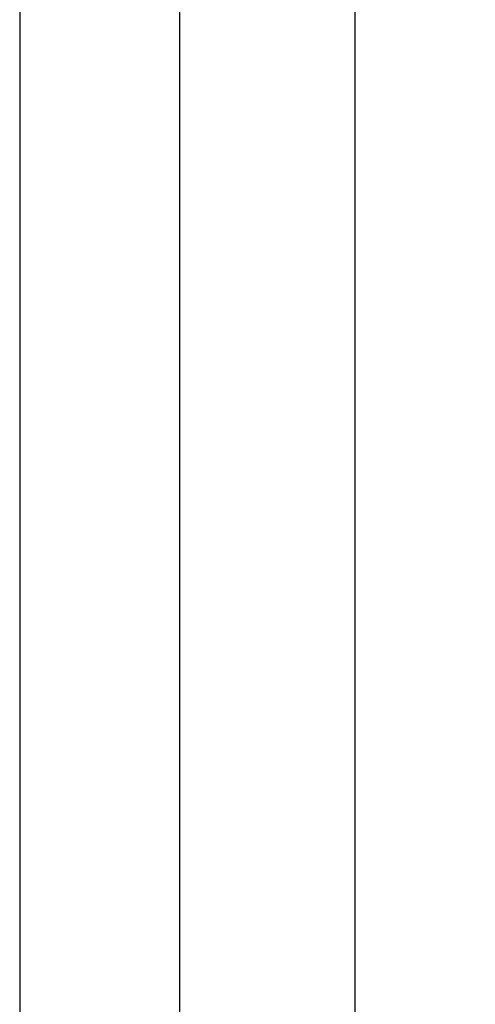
# Model space of a CAD drawing. Header units: inches. Extents: x 0 to 195, y 0 to 126.
# Tile 36 of 41: x 126.78 to 132.48, y 55.64 to 67.96. Entities that reach past the tile are written whole.
import ezdxf

# ---------------------------------------------------------------- set-up
doc = ezdxf.new("R2010")
doc.units = ezdxf.units.IN
doc.header["$LTSCALE"] = 10.747126
doc.header["$MEASUREMENT"] = 0
doc.layers.get('0').update_dxf_attribs({"linetype": 'CONTINUOUS'})
doc.layers.add('DIMENSIONS', color=7, linetype='CONTINUOUS')
doc.styles.get("Standard").update_dxf_attribs({"font": 'arial.ttf'})
doc.dimstyles.new('DIMSTYLE_1', dxfattribs={"dimtxt": 0.862069, "dimasz": 1.149425, "dimexe": 0.09, "dimexo": 0.07, "dimgap": 0.0375, "dimtad": 0, "dimtih": 1, "dimtoh": 1, "dimzin": 4, "dimdsep": 46, "dimtxsty": 'Standard', "dimblk": '_FILLED', "dimblk1": '_FILLED', "dimblk2": '_FILLED', "dimcen": 0.09, "dimazin": 1, "dimtfac": 1, "dimtdec": 3, "dimtofl": 0, "dimtmove": 0, "dimatfit": 3, "dimldrblk": '_FILLED', "dimfxl": 0, "dimtolj": 1, "dimtzin": 4, "dimarcsym": 0})

# ---------------------------------------------------------------- blocks, each defined once
blk = doc.blocks.new('_FILLED')
at = {"color": 0, "linetype": 'ByBlock'}
blk.add_solid([(0, 0), (-1, 0.2), (-1, -0.2)], dxfattribs=at)
blk = doc.blocks.new('*D16')
at = {"layer": 'DIMENSIONS', "color": 2, "linetype": 'Continuous'}
for p, q in [((129.41, 77.88), (132.008, 77.88)), ((130.974, 77.88), (130.974, 43.309)), ((130.974, 7.014), (130.974, 41.585)), ((129.41, 7.014), (132.008, 7.014))]:
    blk.add_line(p, q, dxfattribs=at)
at = {"layer": 'DIMENSIONS', "color": 2, "linetype": 'Continuous', "xscale": 1.1494252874, "yscale": 1.1494252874, "zscale": 1.1494252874}
for p, rotation in [((130.974, 77.88), 90), ((130.974, 7.014), 270)]:
    blk.add_blockref('_FILLED', p, dxfattribs=dict(at, rotation=rotation))
at = {"layer": 'DIMENSIONS', "color": 2, "linetype": 'Continuous', "insert": (130.974, 42.878), "char_height": 0.8621, "width": 3.01243, "attachment_point": 2, "line_spacing_factor": 0.9}
blk.add_mtext('70.87', dxfattribs=at)

msp = doc.modelspace()

# ---------------------------------------------------------------- linework, layer by layer
at = {"color": 3, "linetype": 'Continuous'}
for p, q in [((128.778, 77.776), (128.778, 7.118)), ((126.778, 74.759), (126.778, 54.052))]:
    msp.add_line(p, q, dxfattribs=at)

# ---------------------------------------------------------------- dimensions: what is measured, and where the dimension line sits
at = {"layer": 'DIMENSIONS', "color": 2, "linetype": 'Continuous'}
dim = msp.add_linear_dim(base=(130.974, 7.014), p1=(129.34, 77.88), p2=(129.34, 7.014), angle=270, text='<>\\P[]', dimstyle='DIMSTYLE_1', dxfattribs=at)
dim.commit()
dim.dimension.update_dxf_attribs({"geometry": '*D16', "text_midpoint": (130.974, 42.442), "dimtype": 160})

doc.saveas('drawing.dxf')
